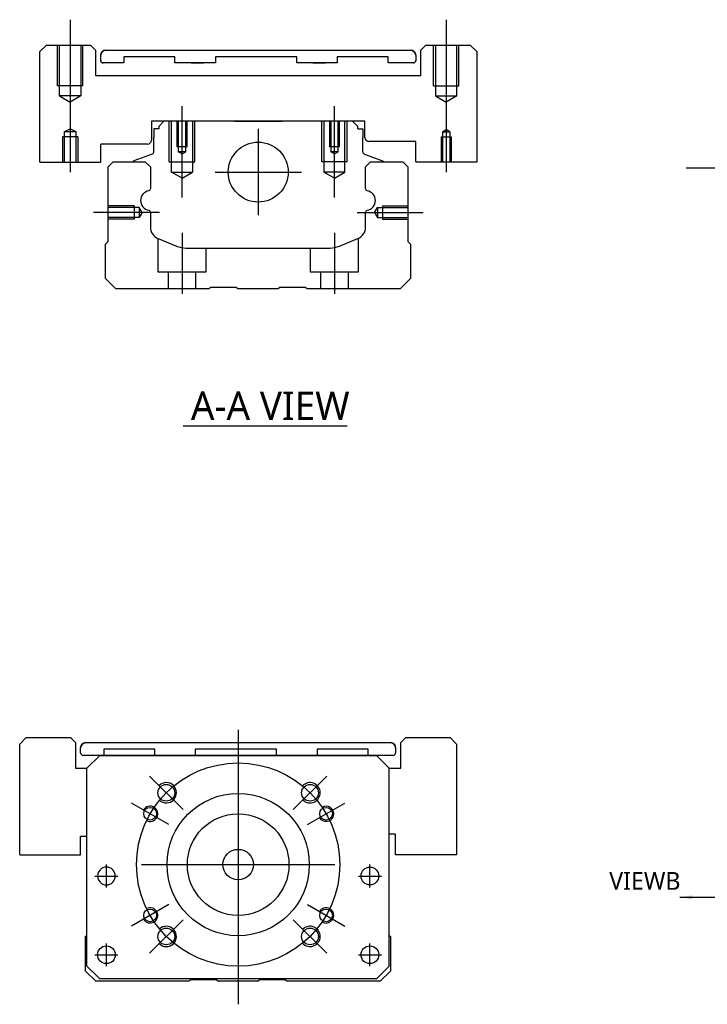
# Model space of a CAD drawing. Header units: millimetres. Extents: x -261 to 3135, y -1525 to 860.
# Tile 21 of 40: x 1110 to 1246, y -1521 to -1327. Entities that reach past the tile are written whole.
import ezdxf
from ezdxf.lldxf.tags import DXFTag

# ---------------------------------------------------------------- set-up
doc = ezdxf.new("R2010")
doc.units = ezdxf.units.MM
doc.layers.get('0').update_dxf_attribs({"linetype": 'CONTINUOUS'})
doc.styles.add('CHN', font='Microsoft JhengHei.ttf')
doc.styles.add('DIM-7', font='SIMPLEX.shx', dxfattribs={"width": 0.7, "bigfont": 'chineset.shx'})
tags = doc.linetypes.add('DASHED', pattern=[25.72, 12.86, -12.86]).pattern_tags.tags
tags[6:7] = [DXFTag(74, 4), DXFTag(75, 0), DXFTag(340, '0'), DXFTag(46, 0.0), DXFTag(50, 0.0), DXFTag(44, 0.0), DXFTag(45, 0.0)]
tags[4:5] = [DXFTag(74, 4), DXFTag(75, 0), DXFTag(340, '0'), DXFTag(46, 0.0), DXFTag(50, 0.0), DXFTag(44, 0.0), DXFTag(45, 0.0)]
doc.dimstyles.new('CNS', dxfattribs={"dimtxt": 3.5, "dimasz": 2.5, "dimexe": 1, "dimexo": 1, "dimgap": 1, "dimtad": 1, "dimdsep": 46, "dimtxsty": 'DIM-7', "dimcen": 0.09, "dimclrd": 4, "dimclre": 4, "dimclrt": 1, "dimadec": 0, "dimazin": 0, "dimtfac": 1, "dimtmove": 0, "dimatfit": 3, "dimfxl": 1, "dimtvp": 0.971429, "dimtolj": 1, "dimarcsym": 0})

msp = doc.modelspace()

# ---------------------------------------------------------------- linework, layer by layer
at = {"ltscale": 0.1}
for p, q in [((1120.29, -1327.12), (1120.29, -1357.16)), ((1194.29, -1327.12), (1194.29, -1357.16)), ((1142.29, -1362.12), (1142.29, -1344.12)), ((1172.29, -1362.12), (1172.29, -1344.12)), ((1137.84, -1365.07), (1124.84, -1365.07)), ((1176.75, -1365.07), (1189.75, -1365.07)), ((1142.29, -1369.07), (1142.29, -1381.07)), ((1172.29, -1369.07), (1172.29, -1381.07))]:
    msp.add_line(p, q, dxfattribs=at)
at = {"linetype": 'Continuous'}
for p, q in [((1115.59, -1332.12), (1114.29, -1333.41)), ((1115.59, -1332.12), (1124.29, -1332.12)), ((1125.29, -1333.12), (1124.29, -1332.12)), ((1125.29, -1333.12), (1125.29, -1338.12)), ((1127.29, -1333.12), (1187.29, -1333.12)), ((1127.29, -1333.12), (1187.29, -1333.12)), ((1144.07, -1333.12), (1144.07, -1333.12)), ((1144.07, -1333.12), (1146.52, -1333.12)), ((1144.07, -1333.12), (1146.52, -1333.12)), ((1146.52, -1333.12), (1146.52, -1333.12)), ((1168.07, -1333.12), (1168.07, -1333.12)), ((1168.07, -1333.12), (1170.52, -1333.12)), ((1168.07, -1333.12), (1170.52, -1333.12)), ((1170.52, -1333.12), (1170.52, -1333.12)), ((1190.29, -1332.12), (1189.29, -1333.12)), ((1189.29, -1338.12), (1189.29, -1333.12)), ((1190.29, -1332.12), (1199, -1332.12)), ((1200.29, -1333.41), (1199, -1332.12)), ((1126.29, -1335.12), (1126.29, -1334.12)), ((1126.29, -1334.12), (1126.29, -1334.12)), ((1130.86, -1334.42), (1130.86, -1335.62)), ((1130.86, -1334.42), (1130.86, -1334.42)), ((1140.86, -1334.42), (1130.86, -1334.42)), ((1140.86, -1334.42), (1130.86, -1334.42)), ((1140.86, -1335.62), (1140.86, -1334.42)), ((1140.86, -1334.42), (1140.86, -1334.42)), ((1148.86, -1334.42), (1148.86, -1335.62)), ((1148.86, -1334.42), (1148.86, -1334.42)), ((1164.86, -1334.42), (1148.86, -1334.42)), ((1164.86, -1334.42), (1148.86, -1334.42)), ((1164.86, -1335.62), (1164.86, -1334.42)), ((1164.86, -1334.42), (1164.86, -1334.42)), ((1172.86, -1334.42), (1172.86, -1335.62)), ((1172.86, -1334.42), (1172.86, -1334.42)), ((1182.86, -1334.42), (1172.86, -1334.42)), ((1182.86, -1334.42), (1172.86, -1334.42)), ((1182.86, -1335.62), (1182.86, -1334.42)), ((1182.86, -1334.42), (1182.86, -1334.42)), ((1188.29, -1334.12), (1188.29, -1335.12)), ((1188.29, -1334.12), (1188.29, -1334.12)), ((1200.29, -1333.41), (1200.29, -1355.12)), ((1130.86, -1335.62), (1126.79, -1335.62)), ((1130.86, -1335.62), (1126.79, -1335.62)), ((1148.86, -1335.62), (1140.86, -1335.62)), ((1148.86, -1335.62), (1140.86, -1335.62)), ((1144.07, -1335.62), (1146.52, -1335.62)), ((1146.52, -1335.62), (1146.52, -1335.62)), ((1172.86, -1335.62), (1164.86, -1335.62)), ((1172.86, -1335.62), (1164.86, -1335.62)), ((1168.07, -1335.62), (1170.52, -1335.62)), ((1170.52, -1335.62), (1170.52, -1335.62)), ((1187.79, -1335.62), (1182.86, -1335.62)), ((1187.79, -1335.62), (1182.86, -1335.62)), ((1125.29, -1338.12), (1189.29, -1338.12)), ((1178.29, -1347.12), (1136.29, -1347.12)), ((1136.29, -1347.12), (1136.29, -1350.82)), ((1136.72, -1348.62), (1136.72, -1350.32)), ((1137.72, -1348.62), (1136.72, -1348.62)), ((1138.72, -1347.12), (1137.72, -1348.12)), ((1137.72, -1348.12), (1137.72, -1348.62)), ((1146.59, -1347.12), (1138.72, -1347.12)), ((1152.59, -1347.12), (1161.99, -1347.12)), ((1175.87, -1347.12), (1167.99, -1347.12)), ((1176.87, -1348.12), (1175.87, -1347.12)), ((1176.87, -1348.62), (1176.87, -1348.12)), ((1176.87, -1348.62), (1177.87, -1348.62)), ((1177.87, -1348.62), (1177.87, -1350.32)), ((1178.29, -1350.32), (1178.29, -1347.12)), ((1136.72, -1353.12), (1136.72, -1350.32)), ((1177.87, -1353.12), (1177.87, -1350.32)), ((1135.49, -1351.62), (1126.29, -1351.62)), ((1126.29, -1355.12), (1126.29, -1351.62)), ((1188.29, -1351.12), (1179.09, -1351.12)), ((1188.29, -1355.12), (1188.29, -1351.12)), ((1136.39, -1353.59), (1132.82, -1354.88)), ((1178.2, -1353.59), (1181.77, -1354.88)), ((1126.25, -1355.16), (1126.29, -1355.12)), ((1127.75, -1356.07), (1128.75, -1355.07)), ((1127.75, -1370.77), (1127.75, -1356.07)), ((1128.75, -1355.07), (1135.07, -1355.07)), ((1132.68, -1355.04), (1132.68, -1355.07)), ((1135.07, -1355.07), (1136.07, -1356.07)), ((1136.07, -1356.07), (1136.07, -1360.34)), ((1178.42, -1356.07), (1179.42, -1355.07)), ((1178.42, -1360.34), (1178.42, -1356.07)), ((1179.42, -1355.07), (1185.75, -1355.07)), ((1181.9, -1355.04), (1181.91, -1355.07)), ((1185.75, -1355.07), (1186.75, -1356.07)), ((1186.75, -1356.07), (1186.75, -1370.77)), ((1188.29, -1355.12), (1188.34, -1355.16)), ((1200.25, -1355.16), (1188.34, -1355.16)), ((1200.25, -1355.16), (1200.29, -1355.12)), ((1136.07, -1365.08), (1136.07, -1367.9)), ((1178.42, -1367.9), (1178.42, -1365.08)), ((1127.25, -1371.27), (1127.75, -1370.77)), ((1127.25, -1378.07), (1127.25, -1371.27)), ((1137.61, -1370.21), (1141.18, -1371.69)), ((1143.09, -1372.07), (1171.4, -1372.07)), ((1173.32, -1371.69), (1176.88, -1370.21)), ((1186.75, -1370.77), (1187.25, -1371.27)), ((1187.25, -1371.27), (1187.25, -1378.07)), ((1129.25, -1380.07), (1127.25, -1378.07)), ((1147.95, -1379.82), (1147.6, -1380.07)), ((1152.95, -1379.82), (1147.95, -1379.82)), ((1153.3, -1380.07), (1152.95, -1379.82)), ((1161.55, -1379.82), (1161.2, -1380.07)), ((1166.55, -1379.82), (1161.55, -1379.82)), ((1166.9, -1380.07), (1166.55, -1379.82)), ((1187.25, -1378.07), (1185.25, -1380.07)), ((1147.6, -1380.07), (1129.25, -1380.07)), ((1161.2, -1380.07), (1153.3, -1380.07)), ((1185.25, -1380.07), (1166.9, -1380.07)), ((1111.64, -1468.42), (1110.34, -1469.71)), ((1111.64, -1468.42), (1120.34, -1468.42)), ((1121.34, -1469.42), (1120.34, -1468.42)), ((1186.34, -1468.42), (1185.34, -1469.42)), ((1186.34, -1468.42), (1195.05, -1468.42)), ((1196.34, -1469.71), (1195.05, -1468.42)), ((1110.34, -1491.42), (1110.34, -1469.71)), ((1121.34, -1469.42), (1121.34, -1474.42)), ((1122.34, -1470.42), (1122.34, -1470.42)), ((1122.34, -1471.42), (1122.34, -1470.42)), ((1123.34, -1469.42), (1183.34, -1469.42)), ((1123.34, -1469.42), (1183.34, -1469.42)), ((1126.91, -1470.72), (1126.91, -1471.92)), ((1136.91, -1470.72), (1126.91, -1470.72)), ((1136.91, -1471.92), (1136.91, -1470.72)), ((1144.91, -1470.72), (1144.91, -1471.92)), ((1160.91, -1470.72), (1144.91, -1470.72)), ((1160.91, -1471.92), (1160.91, -1470.72)), ((1168.91, -1470.72), (1168.91, -1471.92)), ((1178.91, -1470.72), (1168.91, -1470.72)), ((1178.91, -1471.92), (1178.91, -1470.72)), ((1184.34, -1470.42), (1184.34, -1470.42)), ((1184.34, -1470.42), (1184.34, -1471.42)), ((1185.34, -1474.42), (1185.34, -1469.42)), ((1196.34, -1469.71), (1196.34, -1491.42)), ((1126.09, -1471.92), (1122.84, -1471.92)), ((1123.59, -1474.42), (1126.09, -1471.92)), ((1126.09, -1471.92), (1123.59, -1474.42)), ((1126.09, -1471.92), (1180.59, -1471.92)), ((1180.59, -1471.92), (1126.09, -1471.92)), ((1180.59, -1471.92), (1126.09, -1471.92)), ((1183.84, -1471.92), (1178.91, -1471.92)), ((1180.59, -1471.92), (1183.09, -1474.42)), ((1183.09, -1474.42), (1180.59, -1471.92)), ((1121.34, -1474.42), (1123.6, -1474.42)), ((1123.59, -1513.42), (1123.59, -1474.42)), ((1183.09, -1513.42), (1183.09, -1474.42)), ((1183.09, -1474.42), (1185.34, -1474.42)), ((1122.34, -1491.42), (1122.34, -1487.92)), ((1123.59, -1487.92), (1122.34, -1487.92)), ((1184.34, -1487.42), (1183.09, -1487.42)), ((1184.34, -1491.42), (1184.34, -1487.42)), ((1110.34, -1491.42), (1110.39, -1491.47)), ((1110.39, -1491.47), (1122.3, -1491.47)), ((1122.3, -1491.47), (1122.34, -1491.42)), ((1184.34, -1491.42), (1184.39, -1491.47)), ((1196.3, -1491.47), (1184.39, -1491.47)), ((1196.3, -1491.47), (1196.34, -1491.42)), ((1123.3, -1507.57), (1123.59, -1507.28)), ((1123.3, -1514.37), (1123.3, -1507.57)), ((1183.09, -1507.37), (1183.3, -1507.57)), ((1183.3, -1507.57), (1183.3, -1514.37)), ((1123.59, -1513.42), (1126.09, -1515.92)), ((1180.59, -1515.92), (1183.09, -1513.42)), ((1125.3, -1516.37), (1123.3, -1514.37)), ((1126.09, -1515.92), (1124.59, -1514.42)), ((1183.3, -1514.37), (1181.3, -1516.37)), ((1143.65, -1516.37), (1125.3, -1516.37)), ((1126.09, -1515.92), (1126.09, -1515.92)), ((1180.59, -1515.92), (1126.09, -1515.92)), ((1180.59, -1515.92), (1126.09, -1515.92)), ((1144, -1516.12), (1143.65, -1516.37)), ((1149, -1516.12), (1144, -1516.12)), ((1149.35, -1516.37), (1149, -1516.12)), ((1157.25, -1516.37), (1149.35, -1516.37)), ((1157.6, -1516.12), (1157.25, -1516.37)), ((1162.6, -1516.12), (1157.6, -1516.12)), ((1162.95, -1516.37), (1162.6, -1516.12)), ((1181.3, -1516.37), (1162.95, -1516.37))]:
    msp.add_line(p, q, dxfattribs=at)
at = {"linetype": 'DASHED', "ltscale": 0.3}
for p, q in [((1117.79, -1340.12), (1117.79, -1332.12)), ((1118.19, -1342.12), (1118.19, -1332.12)), ((1122.39, -1332.12), (1122.39, -1342.12)), ((1122.79, -1340.12), (1122.79, -1332.12)), ((1191.79, -1340.12), (1191.79, -1332.12)), ((1192.19, -1332.12), (1192.19, -1342.12)), ((1196.39, -1342.12), (1196.39, -1332.12)), ((1196.79, -1340.12), (1196.79, -1332.12)), ((1122.79, -1340.12), (1117.79, -1340.12)), ((1191.79, -1340.12), (1196.79, -1340.12)), ((1122.39, -1342.12), (1118.19, -1342.12)), ((1118.19, -1342.12), (1120.29, -1343.33)), ((1122.39, -1342.12), (1120.29, -1343.33)), ((1192.19, -1342.12), (1196.39, -1342.12)), ((1192.19, -1342.12), (1194.29, -1343.33)), ((1196.39, -1342.12), (1194.29, -1343.33))]:
    msp.add_line(p, q, dxfattribs=at)
for p, q in [((1114.29, -1355.12), (1114.29, -1333.41)), ((1114.29, -1355.12), (1114.34, -1355.16)), ((1114.34, -1355.16), (1126.25, -1355.16)), ((1241.54, -1356.27), (1409.83, -1356.27)), ((1142.54, -1407.05), (1174.78, -1407.05)), ((1125.16, -1495.67), (1129.66, -1495.67)), ((1125.16, -1495.67), (1129.66, -1495.67)), ((1177.03, -1495.67), (1181.53, -1495.67)), ((1177.03, -1495.67), (1181.53, -1495.67)), ((1125.16, -1511.17), (1129.66, -1511.17)), ((1125.16, -1511.17), (1129.66, -1511.17)), ((1177.03, -1511.17), (1181.53, -1511.17)), ((1177.03, -1511.17), (1181.53, -1511.17))]:
    msp.add_line(p, q)
at = {"linetype": 'DASHED', "ltscale": 0.1}
for p, q in [((1119.12, -1349.16), (1120.29, -1348.59)), ((1121.47, -1349.16), (1120.29, -1348.59)), ((1139.79, -1355.12), (1139.79, -1347.12)), ((1140.23, -1357.12), (1140.23, -1347.12)), ((1141.29, -1347.12), (1141.29, -1352.12)), ((1141.55, -1347.12), (1141.55, -1353.12)), ((1143.03, -1353.12), (1143.03, -1347.12)), ((1143.29, -1352.12), (1143.29, -1347.12)), ((1144.36, -1347.12), (1144.36, -1357.12)), ((1144.79, -1355.12), (1144.79, -1347.12)), ((1169.79, -1355.12), (1169.79, -1347.12)), ((1170.23, -1347.12), (1170.23, -1357.12)), ((1171.29, -1347.12), (1171.29, -1352.12)), ((1171.55, -1347.12), (1171.55, -1353.12)), ((1173.03, -1353.12), (1173.03, -1347.12)), ((1173.29, -1352.12), (1173.29, -1347.12)), ((1174.36, -1357.12), (1174.36, -1347.12)), ((1174.79, -1355.12), (1174.79, -1347.12)), ((1193.55, -1349.16), (1194.29, -1348.74)), ((1195.03, -1349.16), (1194.29, -1348.74)), ((1121.79, -1350.16), (1118.79, -1350.16)), ((1118.79, -1350.16), (1118.79, -1355.16)), ((1119.12, -1349.16), (1119.12, -1355.16)), ((1121.47, -1349.16), (1119.12, -1349.16)), ((1121.47, -1355.16), (1121.47, -1349.16)), ((1121.79, -1350.16), (1121.79, -1355.16)), ((1193.29, -1350.16), (1195.29, -1350.16)), ((1193.29, -1350.16), (1193.29, -1355.16)), ((1193.55, -1349.16), (1195.03, -1349.16)), ((1193.55, -1349.16), (1193.55, -1355.16)), ((1195.03, -1349.16), (1195.03, -1355.16)), ((1195.29, -1350.16), (1195.29, -1355.16)), ((1143.29, -1352.12), (1141.29, -1352.12)), ((1173.29, -1352.12), (1171.29, -1352.12)), ((1143.03, -1353.12), (1141.55, -1353.12)), ((1142.29, -1353.54), (1141.55, -1353.12)), ((1142.29, -1353.54), (1143.03, -1353.12)), ((1173.03, -1353.12), (1171.55, -1353.12)), ((1172.29, -1353.54), (1171.55, -1353.12)), ((1172.29, -1353.54), (1173.03, -1353.12)), ((1139.79, -1355.12), (1144.79, -1355.12)), ((1174.79, -1355.12), (1169.79, -1355.12)), ((1140.23, -1357.12), (1144.36, -1357.12)), ((1142.29, -1358.31), (1140.23, -1357.12)), ((1142.29, -1358.31), (1144.36, -1357.12)), ((1174.36, -1357.12), (1170.23, -1357.12)), ((1172.29, -1358.31), (1170.23, -1357.12)), ((1172.29, -1358.31), (1174.36, -1357.12)), ((1132.88, -1363.77), (1127.88, -1363.77)), ((1133.88, -1364.06), (1127.88, -1364.06)), ((1132.88, -1363.77), (1132.88, -1366.37)), ((1133.88, -1364.06), (1133.88, -1366.08)), ((1134.46, -1365.07), (1133.88, -1364.06)), ((1180.16, -1365.07), (1180.75, -1364.06)), ((1180.75, -1364.06), (1180.75, -1366.08)), ((1180.75, -1364.06), (1186.75, -1364.06)), ((1181.75, -1363.77), (1181.75, -1366.37)), ((1181.75, -1363.77), (1186.75, -1363.77)), ((1133.88, -1366.08), (1127.88, -1366.08)), ((1132.88, -1366.14), (1132.88, -1366.19)), ((1134.46, -1365.07), (1133.88, -1366.08)), ((1180.16, -1365.07), (1180.75, -1366.08)), ((1180.75, -1366.08), (1186.75, -1366.08)), ((1181.75, -1366.14), (1181.75, -1366.19)), ((1132.88, -1366.37), (1127.88, -1366.37)), ((1181.75, -1366.37), (1186.75, -1366.37)), ((1137.54, -1370.2), (1137.54, -1376.77)), ((1177.04, -1376.77), (1177.04, -1370.13)), ((1147.04, -1376.77), (1147.04, -1372.07)), ((1167.54, -1372.07), (1167.54, -1376.77)), ((1137.54, -1376.77), (1147.04, -1376.77)), ((1139.54, -1376.77), (1139.54, -1380.07)), ((1145.04, -1380.07), (1145.04, -1376.77)), ((1167.54, -1376.77), (1177.04, -1376.77)), ((1169.54, -1376.77), (1169.54, -1380.07)), ((1175.04, -1380.07), (1175.04, -1376.77))]:
    msp.add_line(p, q, dxfattribs=at)
at = {"ltscale": 0.3}
for p, q in [((1157.29, -1348.62), (1157.29, -1365.62)), ((1148.79, -1357.12), (1165.79, -1357.12)), ((1153.34, -1466.92), (1153.34, -1520.92)), ((1142.49, -1482.57), (1135.91, -1475.99)), ((1164.2, -1482.57), (1170.77, -1475.99)), ((1139.7, -1485.55), (1132.34, -1481.3)), ((1166.98, -1485.55), (1174.34, -1481.3)), ((1127.41, -1497.92), (1127.41, -1493.42)), ((1127.41, -1497.92), (1127.41, -1493.42)), ((1134.34, -1493.42), (1172.34, -1493.42)), ((1179.28, -1497.92), (1179.28, -1493.42)), ((1179.28, -1497.92), (1179.28, -1493.42)), ((1139.7, -1501.3), (1132.34, -1505.55)), ((1166.98, -1501.3), (1174.34, -1505.55)), ((1142.49, -1504.28), (1135.91, -1510.85)), ((1164.2, -1504.28), (1170.77, -1510.85)), ((1127.41, -1513.42), (1127.41, -1508.92)), ((1127.41, -1513.42), (1127.41, -1508.92)), ((1179.28, -1513.42), (1179.28, -1508.92)), ((1179.28, -1513.42), (1179.28, -1508.92))]:
    msp.add_line(p, q, dxfattribs=at)
at = {"linetype": 'DASHED'}
for p, q in [((1126.91, -1470.72), (1126.91, -1470.72)), ((1136.91, -1470.72), (1136.91, -1470.72)), ((1144.91, -1470.72), (1144.91, -1470.72)), ((1160.91, -1470.72), (1160.91, -1470.72)), ((1168.91, -1470.72), (1168.91, -1470.72)), ((1178.91, -1470.72), (1178.91, -1470.72)), ((1126.09, -1471.92), (1126.09, -1471.92)), ((1136.91, -1471.92), (1136.91, -1471.92)), ((1142.57, -1471.92), (1140.12, -1471.92)), ((1144.91, -1471.92), (1144.91, -1471.92)), ((1160.91, -1471.92), (1160.91, -1471.92)), ((1164.12, -1471.92), (1166.57, -1471.92)), ((1168.91, -1471.92), (1168.91, -1471.92)), ((1180.59, -1471.92), (1180.59, -1471.92)), ((1123.59, -1474.42), (1123.59, -1474.42)), ((1183.09, -1474.42), (1183.09, -1474.42)), ((1125.66, -1495.67), (1125.66, -1495.67)), ((1129.16, -1495.67), (1129.16, -1495.67)), ((1177.53, -1495.67), (1177.53, -1495.67)), ((1181.03, -1495.67), (1181.03, -1495.67)), ((1123.59, -1498.92), (1123.59, -1498.92)), ((1183.09, -1498.92), (1183.09, -1498.92)), ((1125.66, -1511.17), (1125.66, -1511.17)), ((1129.16, -1511.17), (1129.16, -1511.17)), ((1183.09, -1513.42), (1182.09, -1514.42)), ((1124.59, -1514.42), (1124.59, -1514.42)), ((1182.09, -1514.42), (1182.09, -1514.42)), ((1180.59, -1515.92), (1180.59, -1515.92))]:
    msp.add_line(p, q, dxfattribs=at)
at = {"linetype": 'Continuous'}
for centre, radius in [((1157.29, -1357.12), 5.9), ((1139.2, -1479.28), 1.65), ((1167.49, -1479.28), 1.65), ((1153.34, -1493.42), 14), ((1136.02, -1483.42), 1.25), ((1170.66, -1483.42), 1.25), ((1153.34, -1493.42), 10), ((1153.34, -1493.42), 3), ((1179.28, -1495.67), 1.75), ((1136.02, -1503.42), 1.25), ((1170.66, -1503.42), 1.25), ((1139.2, -1507.56), 1.65), ((1167.49, -1507.56), 1.65), ((1127.41, -1511.17), 1.75), ((1179.28, -1511.17), 1.75)]:
    msp.add_circle(centre, radius, dxfattribs=at)
at = {"ltscale": 0.3}
msp.add_circle((1153.34, -1493.42), 20, dxfattribs=at)
at = {"linetype": 'Continuous', "extrusion": (0, 0, -1)}
msp.add_circle((-1127.41, -1495.67), 1.75, dxfattribs=at)
at = {"linetype": 'Continuous'}
for centre, radius, start, end in [((1127.29, -1334.12), 1, 90, 180), ((1187.29, -1334.12), 1, 0, 90), ((1126.79, -1335.12), 0.5, 180, 269.97), ((1187.79, -1335.12), 0.5, 270, 0), ((1135.49, -1350.82), 0.8, 270, 0), ((1179.09, -1350.32), 0.8, 180, 270), ((1178.37, -1353.12), 0.5, 180, 250.1017), ((1132.88, -1355.07), 0.2, 109.8983, 172.0917), ((1136.06, -1362.71), 1.93, 99.5288, 260.4712), ((1178.43, -1362.71), 1.93, 279.5288, 80.4712), ((1138.57, -1367.9), 2.5, 180, 247.4572), ((1175.92, -1367.9), 2.5, 292.5428, 0), ((1143.09, -1367.07), 5, 247.4572, 270), ((1171.4, -1367.07), 5, 270, 292.5428), ((1123.34, -1470.42), 1, 90, 180), ((1183.34, -1470.42), 1, 0, 90), ((1122.84, -1471.42), 0.5, 180, 269.97), ((1183.84, -1471.42), 0.5, 270, 0)]:
    msp.add_arc(centre, radius, start, end, dxfattribs=at)
at = {"linetype": 'Continuous', "extrusion": (0, 0, -1)}
for centre, radius, start, end in [((-1127.29, -1334.12), 1, 0, 90), ((-1187.29, -1334.12), 1, 90, 180), ((-1126.79, -1335.12), 0.5, 270.03, 0), ((-1187.79, -1335.12), 0.5, 180, 270), ((-1136.22, -1353.12), 0.5, 180, 250.1017), ((-1181.7, -1355.07), 0.2, 109.8983, 172.0917), ((-1135.57, -1360.34), 0.5, 180, 249.8105), ((-1178.92, -1360.34), 0.5, 290.1895, 0), ((-1135.57, -1365.08), 0.5, 110.1895, 180), ((-1178.92, -1365.08), 0.5, 0, 69.8105), ((-1123.34, -1470.42), 1, 0, 90), ((-1183.34, -1470.42), 1, 90, 180)]:
    msp.add_arc(centre, radius, start, end, dxfattribs=at)
for centre, radius, start, end in [((1139.2, -1479.28), 2, 227.8658, 135), ((1167.49, -1479.28), 2, 225, 137.8658), ((1136.02, -1483.42), 1.5, 242.1491, 150), ((1170.66, -1483.42), 1.5, 210, 122.1491), ((1136.02, -1503.42), 1.5, 210, 117.8509), ((1170.66, -1503.42), 1.5, 237.8509, 150), ((1139.2, -1507.56), 2, 225, 132.134), ((1167.49, -1507.56), 2, 222.1342, 135)]:
    msp.add_arc(centre, radius, start, end)

# ---------------------------------------------------------------- texts
at = {"style": 'CHN'}
for s, insert, char_height, attachment_point in [('A-A VIEW', (1144.03, -1403.11), 5.6, 4), ('VIEWB', (1240.4, -1498.38), 3.5, 9)]:
    msp.add_mtext(s, dxfattribs=dict(at, insert=insert, char_height=char_height, attachment_point=attachment_point))

# ---------------------------------------------------------------- leaders
msp.add_leader([(1240.26, -1499.86), (1251.91, -1499.86)], dimstyle='CNS', override={"dimtxt": 7.5, "dimgap": 1, "dimtad": 1, "dimtxsty": 'CHN'})

doc.saveas('drawing.dxf')
